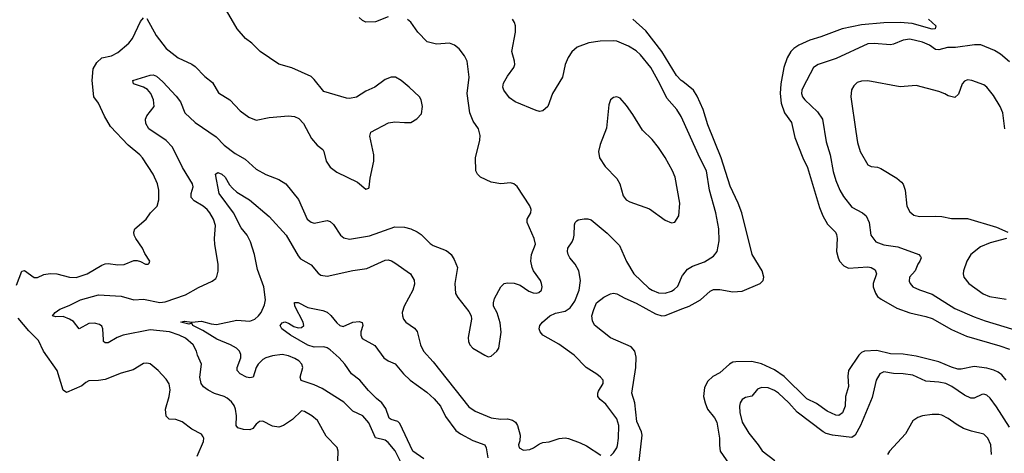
# Model space of a CAD drawing. Header units: inches. Extents: x 2134017 to 2292458, y 756222 to 916513.
# Tile 224 of 256: x 2185880 to 2191998, y 893317 to 896008. Entities that reach past the tile are written whole.
import ezdxf

# ---------------------------------------------------------------- set-up
doc = ezdxf.new("R2010")
doc.units = ezdxf.units.IN
doc.header["$MEASUREMENT"] = 0
doc.layers.add('C1889', color=7, linetype='Continuous')
doc.layers.add('C1899', color=7, linetype='Continuous')

msp = doc.modelspace()

# ---------------------------------------------------------------- linework, layer by layer
at = {"layer": 'C1889', "color": 5}
for points, elevation in [([(2186670, 896016), (2186727.2, 895910), (2186790, 895828.7), (2186863.8, 895770), (2186950, 895731.8), (2186970, 895717.6), (2187030, 895654.4), (2187076.9, 895616.9), (2187114.6, 895554.6), (2187184.9, 895510), (2187250, 895443.1), (2187302.9, 895402.9), (2187350, 895384), (2187430, 895400.2), (2187550.4, 895410.4), (2187586.7, 895406.7), (2187614.4, 895394.4), (2187643.4, 895363.4), (2187693.4, 895270), (2187728.8, 895228.8), (2187763.1, 895203.1), (2187770.4, 895190), (2187784.4, 895130), (2187810, 895093.4), (2187850, 895061.6), (2187978.8, 894998.8), (2188030, 894956), (2188050, 894962), (2188052, 894968), (2188056.6, 895023.4), (2188080.9, 895130), (2188079.5, 895170), (2188054.8, 895285.2), (2188061.2, 895310), (2188171.5, 895368.5), (2188210, 895374.4), (2188270, 895368.8), (2188310, 895370.5), (2188347.9, 895392.1), (2188375.9, 895424.1), (2188383.7, 895470), (2188375.1, 895510), (2188363.7, 895530), (2188300.9, 895590), (2188250, 895629.6), (2188214, 895650), (2188188.6, 895651.4), (2188150, 895637), (2188086.8, 895590), (2188030, 895563.7), (2187972.5, 895527.5), (2187930, 895519.5), (2187910, 895520.7), (2187770, 895562), (2187710, 895637.2), (2187690, 895655.1), (2187570, 895709.6), (2187490, 895731.6), (2187374, 895810), (2187322, 895862), (2187283, 895890), (2187231.5, 895950), (2187150, 896089.2)], 380), ([(2185859.7, 894360.3), (2185892.3, 894447.7), (2185910, 894450.7), (2185970, 894408.4), (2185990, 894408.4), (2186030, 894426.7), (2186070, 894432), (2186110, 894431), (2186190, 894410.2), (2186230, 894408.1), (2186298.7, 894430), (2186390, 894485.2), (2186410, 894491.7), (2186430, 894494.6), (2186490, 894487), (2186528.7, 894488.7), (2186590, 894512.7), (2186610, 894513.4), (2186630, 894508), (2186662, 894490), (2186678, 894490), (2186684, 894496), (2186689, 894510), (2186657, 894557), (2186643.7, 894590), (2186602, 894650), (2186592, 894670), (2186589.5, 894690), (2186595.1, 894710), (2186666, 894770), (2186692.7, 894810), (2186734, 894850), (2186745.1, 894890), (2186744, 894950), (2186735.4, 894990), (2186709.7, 895050), (2186643.1, 895150), (2186625.4, 895170), (2186554.5, 895230), (2186444.3, 895344.3), (2186407.1, 895410), (2186369.9, 895489.9), (2186340.5, 895530), (2186329.8, 895630), (2186336.9, 895703.1), (2186358.2, 895741.8), (2186390, 895770.2), (2186450, 895784.4), (2186490, 895804), (2186558.1, 895861.8), (2186580.9, 895890), (2186630, 895997.3), (2186650, 896018.8)], 380), ([(2187856.9, 893270), (2187858.4, 893330), (2187853.3, 893353.3), (2187783.6, 893423.6), (2187730, 893519.5), (2187695.1, 893550), (2187650, 893577), (2187630, 893579.3), (2187574.1, 893525.9), (2187519.1, 893490), (2187490, 893479.7), (2187450, 893485.4), (2187390, 893515.6), (2187370, 893513.3), (2187350, 893496.9), (2187329.2, 893470.8), (2187310, 893462), (2187270, 893464.2), (2187235.1, 893475.1), (2187225.8, 893490), (2187226.9, 893550), (2187220.3, 893590), (2187212.4, 893612.4), (2187195.8, 893635.8), (2187170, 893659.8), (2187150, 893669.8), (2187090, 893687.1), (2187050, 893708.7), (2187022, 893730), (2187006.9, 893750), (2186998.7, 893790), (2187009.7, 893870), (2186984.9, 893924.9), (2186978.5, 893950), (2186957.6, 893990), (2186910, 894030.9), (2186870.8, 894050), (2186810, 894069.9), (2186690, 894083.7), (2186523, 894050), (2186484.8, 894035.2), (2186430, 894002), (2186410, 894001.6), (2186401.6, 894010), (2186400.1, 894020.1), (2186397.4, 894090), (2186390, 894106), (2186376.2, 894116.2), (2186344.4, 894124.4), (2186310, 894122.7), (2186250, 894088.3), (2186213.8, 894133.8), (2186190, 894148.3), (2186150, 894164.8), (2186104.5, 894164.5), (2186083.7, 894170), (2186100.5, 894190), (2186130, 894210.2), (2186186.7, 894233.3), (2186258.4, 894270), (2186370, 894299.7), (2186510, 894291.8), (2186590, 894269.2), (2186650, 894274), (2186750, 894253.6), (2186783.4, 894256.6), (2186910, 894300.3), (2186990, 894346.7), (2187075.9, 894384.1), (2187097.6, 894402.4), (2187105.1, 894414.9), (2187113.3, 894446.7), (2187113, 894490), (2187092.7, 894612.7), (2187089.8, 894650), (2187095.7, 894730), (2187085, 894770), (2187061.8, 894810), (2187044.5, 894830), (2187019.7, 894850), (2186963.3, 894883.3), (2186944.9, 894904.9), (2186945.2, 894930), (2186956.8, 894970), (2186953.6, 894990), (2186892, 895090), (2186830, 895216.8), (2186790, 895258.4), (2186682.8, 895330), (2186663.3, 895363.3), (2186662.5, 895390), (2186669.8, 895410.2), (2186715.8, 895470), (2186710.8, 895510), (2186694.6, 895550), (2186674.7, 895574.7), (2186650, 895589), (2186586, 895610), (2186582, 895630), (2186690, 895662.9), (2186710, 895664.7), (2186730, 895657.1), (2186770, 895622.3), (2186853.1, 895533.1), (2186878.3, 895498.3), (2186906.8, 895430), (2186970, 895370.2), (2187100, 895280), (2187150, 895228.1), (2187217.9, 895177.9), (2187281.4, 895141.4), (2187350, 895080.2), (2187410, 895047.7), (2187490, 895016.5), (2187533.7, 894990), (2187612.8, 894892.8), (2187666.4, 894770), (2187690, 894750.2), (2187710, 894745.4), (2187790, 894761.5), (2187810, 894754.9), (2187830, 894736.4), (2187872.9, 894670), (2187893.9, 894653.9), (2187930, 894645.4), (2188053, 894667), (2188210, 894723.1), (2188270, 894720.8), (2188310.2, 894710.2), (2188350, 894692), (2188375.2, 894675.2), (2188430, 894618), (2188450, 894606), (2188530, 894575.5), (2188545.1, 894565.1), (2188560.7, 894550), (2188579.9, 894519.9), (2188600.5, 894470), (2188584.4, 894370), (2188588.8, 894308.8), (2188602.9, 894282.9), (2188670, 894196), (2188684.9, 894170), (2188687.7, 894150), (2188665.5, 894034.5), (2188667.7, 894010), (2188676.3, 893990), (2188694.8, 893970), (2188770, 893924.9), (2188790, 893916.3), (2188810, 893918.8), (2188845.2, 893950), (2188858, 893970), (2188871.2, 894068.8), (2188866.2, 894126.2), (2188847.7, 894187.7), (2188823.7, 894230), (2188823.7, 894250), (2188830, 894278), (2188870, 894350.8), (2188890, 894370.4), (2188910, 894374.9), (2188953.1, 894373.1), (2188990, 894360.5), (2189043.4, 894323.4), (2189070, 894312.4), (2189090, 894310.4), (2189105.6, 894314.4), (2189122, 894330), (2189125.6, 894350), (2189123, 894370), (2189115.4, 894390), (2189072.8, 894450), (2189063.5, 894470), (2189055.4, 894510), (2189059.7, 894550), (2189085.4, 894614.6), (2189077.6, 894650), (2189033.7, 894750), (2189033.6, 894770), (2189056.3, 894810), (2189057.4, 894830), (2189050, 894852.3), (2188970, 894972.7), (2188950, 894989.4), (2188930, 894996.2), (2188870, 894989.7), (2188810, 895000.4), (2188743.7, 895030), (2188723.7, 895050), (2188714.5, 895070), (2188712.3, 895150), (2188739.3, 895260.7), (2188741.2, 895290), (2188729.9, 895329.9), (2188697.3, 895377.3), (2188677.1, 895430), (2188660.8, 895550), (2188671.8, 895651.8), (2188659.7, 895750), (2188643.7, 895783.7), (2188610, 895827), (2188580.9, 895850), (2188550, 895863), (2188470, 895856.3), (2188411.1, 895871.1), (2188353.6, 895930), (2188310, 895991.5), (2188290, 896008)], 360), ([(2188170, 896025.4), (2188090, 895994.7), (2188030, 895993), (2188010, 896002.4), (2187990, 896020.5)], 360), ([(2190000, 895384.3), (2189990, 895406.6), (2189962.7, 895450), (2189900, 895520), (2189857.4, 895610), (2189800.8, 895710), (2189737.4, 895790), (2189710, 895815.1), (2189663.1, 895843.1), (2189590, 895873.5), (2189570, 895877.4), (2189486.5, 895873.5), (2189415.9, 895864.1), (2189343.1, 895836.9), (2189310, 895809.2), (2189287.5, 895772.5), (2189270, 895728.7), (2189251.8, 895650), (2189190.3, 895550), (2189160.7, 895470), (2189130, 895442.7), (2189110, 895438), (2189090, 895444.5), (2188958.9, 895498.9), (2188923.1, 895523.1), (2188887.1, 895570), (2188882.6, 895590), (2188886.4, 895613.6), (2188910, 895657.3), (2188949.6, 895710), (2188957.4, 895730), (2188955.4, 895750), (2188937.2, 895810), (2188960.3, 895930), (2188960.3, 895970), (2188954.8, 895990), (2188941.3, 896010)], 340), ([(2190000, 895623.1), (2189990, 895631.2), (2189961.3, 895661.3), (2189869, 895810), (2189770, 895939.4), (2189690, 896012)], 320), ([(2188252.8, 893252.8), (2188212, 893332), (2188170, 893383.7), (2188150, 893397.7), (2188090, 893413.3), (2188050, 893505.4), (2188012, 893550), (2187950, 893577.2), (2187894.4, 893634.4), (2187758.6, 893718.6), (2187710, 893742.2), (2187629, 893769), (2187622.7, 893790), (2187639.1, 893850), (2187633.7, 893870), (2187614.3, 893890), (2187590, 893904.1), (2187550, 893920.7), (2187510, 893930.7), (2187450, 893922.3), (2187410, 893909.8), (2187390, 893898), (2187362, 893870), (2187349.5, 893850), (2187330, 893789.7), (2187310, 893784.2), (2187290, 893788.9), (2187249.7, 893810), (2187231.1, 893830), (2187230.9, 893850), (2187254.6, 893910), (2187254.4, 893930), (2187246.2, 893950), (2187226.9, 893970), (2187189.6, 893990), (2187104.1, 894024.1), (2187017.9, 894077.9), (2186955.6, 894110), (2186950, 894124), (2186930, 894118.4), (2186882, 894130), (2186903.6, 894136.4), (2186950, 894131), (2187010, 894137.4), (2187070, 894119.4), (2187103.6, 894116.4), (2187230, 894142.9), (2187310, 894135.8), (2187340.5, 894150), (2187364.4, 894170), (2187380.4, 894190), (2187401.5, 894238.5), (2187407.1, 894270), (2187397.5, 894350), (2187356.6, 894456.6), (2187338, 894550), (2187314.3, 894630), (2187292.9, 894670), (2187255.5, 894715.5), (2187208.7, 894810), (2187120.3, 894930), (2187096, 895050), (2187110, 895059.3), (2187136.4, 895050), (2187155.6, 895030), (2187182.6, 894982.6), (2187201.2, 894961.2), (2187230, 894938.2), (2187307.7, 894890), (2187430, 894787.2), (2187535.2, 894670), (2187610, 894541.6), (2187624.3, 894524.3), (2187690, 894486.4), (2187733.8, 894433.8), (2187750, 894422.6), (2187790, 894416.5), (2187950, 894452.2), (2188037.1, 894462.9), (2188150, 894514.3), (2188170, 894516.5), (2188190, 894511.3), (2188210, 894499.6), (2188308.9, 894430), (2188331.8, 894391.8), (2188334, 894366), (2188322, 894330), (2188268.1, 894230), (2188257.3, 894190), (2188257.7, 894170), (2188264.2, 894150), (2188279.5, 894130), (2188332.7, 894092.7), (2188350, 894072.7), (2188370.2, 893990), (2188389.2, 893950), (2188450, 893883.6), (2188670, 893604.2), (2188710, 893577.8), (2188810, 893536.5), (2188869, 893529), (2188910.2, 893530.2), (2188942.2, 893522.2), (2188960.4, 893510), (2188973.7, 893490), (2188988.8, 893430), (2188986.7, 893393.3), (2188979.1, 893370), (2188984, 893350), (2189010, 893336.3), (2189050, 893339.3), (2189073.2, 893350), (2189110, 893376.3), (2189130, 893383), (2189170, 893388.5), (2189231.1, 893408.9), (2189270, 893412), (2189290, 893408.8), (2189362.4, 893382.4), (2189402.4, 893362.4), (2189490, 893304.4)], 340), ([(2189550, 893300.7), (2189570, 893320.5), (2189589.7, 893350), (2189594.5, 893365.5), (2189600.3, 893410), (2189602.2, 893490), (2189590.8, 893530), (2189521, 893621), (2189487, 893650), (2189471.8, 893670), (2189471.6, 893690), (2189477.1, 893702.9), (2189506, 893750), (2189505.2, 893770), (2189489.3, 893790), (2189467, 893807), (2189398.7, 893850), (2189325.2, 893925.2), (2189230, 893993.3), (2189129.8, 894049.8), (2189114, 894070), (2189108.4, 894090), (2189112.6, 894110), (2189128.3, 894130), (2189174, 894170), (2189210, 894185.7), (2189270, 894199.4), (2189300.3, 894219.7), (2189330, 894261.1), (2189355.8, 894330), (2189364.7, 894390), (2189354, 894450), (2189331.1, 894491.1), (2189298.2, 894530), (2189287.3, 894550), (2189283.1, 894570), (2189286.6, 894590), (2189311.7, 894628.3), (2189320.4, 894650), (2189326, 894670), (2189326.3, 894733.7), (2189331.3, 894748.7), (2189340.8, 894759.2), (2189350, 894765.5), (2189387.5, 894772.5), (2189410, 894772.2), (2189430, 894766), (2189530, 894683.6), (2189606.2, 894606.2), (2189650, 894506.7), (2189696.8, 894430), (2189790, 894342.2), (2189810, 894328.2), (2189850, 894312.4), (2189890, 894311.4), (2189930, 894323.2), (2189946.7, 894333.3), (2189970, 894354.4), (2189998.7, 894421.3), (2190000, 894422.8)], 340), ([(2189727.9, 893250), (2189747.2, 893430), (2189743.9, 893450), (2189713.5, 893513.5), (2189701.8, 893630), (2189684.1, 893690), (2189708.7, 893850), (2189710, 893914), (2189701.2, 893950), (2189678.3, 893978.3), (2189550, 894033.7), (2189451.9, 894111.9), (2189438.8, 894138.8), (2189435.4, 894170), (2189446.6, 894210), (2189464.8, 894250), (2189510, 894286.5), (2189550, 894307.4), (2189570, 894310.2), (2189590, 894306.7), (2189639.1, 894279.1), (2189710, 894249.3), (2189830, 894182.6), (2189870, 894170.6), (2189890, 894171.3), (2190000, 894214.4)], 320), ([(2188390, 893282.7), (2188323.4, 893330), (2188241.7, 893501.7), (2188230, 893514.3), (2188187, 893527), (2188174.9, 893534.9), (2188154.9, 893594.9), (2188130, 893629.8), (2188096.3, 893656.3), (2188046.5, 893706.5), (2187994, 893770), (2187941.1, 893810), (2187900.8, 893870), (2187864, 893910), (2187810, 893958.3), (2187790, 893971.6), (2187770, 893976.7), (2187710, 893975.8), (2187670, 893988.5), (2187561.7, 894050), (2187509.5, 894090), (2187498.4, 894110), (2187510, 894127.3), (2187527.6, 894132.4), (2187550, 894124.6), (2187583.1, 894103.1), (2187610, 894094.9), (2187630, 894097), (2187645.6, 894110), (2187641.5, 894130), (2187589.8, 894230), (2187588.4, 894251.6), (2187610, 894251.8), (2187670, 894222.4), (2187763, 894203), (2187790, 894192.2), (2187812.4, 894172.4), (2187850, 894126), (2187870, 894110.4), (2187890, 894104.4), (2187950, 894131.3), (2187990, 894134.3), (2188008.4, 894128.4), (2188012.7, 894110), (2188000.3, 894070), (2187999.3, 894050), (2188007.3, 894030), (2188085.8, 893985.8), (2188143.2, 893910), (2188170, 893891.2), (2188212.9, 893872.9), (2188264.5, 893810), (2188306.2, 893770), (2188410, 893695.2), (2188455.4, 893655.4), (2188493.9, 893610), (2188525.2, 893545.2), (2188590, 893459), (2188618.3, 893438.3), (2188695.4, 893395.4), (2188770.1, 893370.1), (2188778.8, 893350), (2188788.4, 893288.4)], 320), ([(2186981.6, 893298.4), (2187022, 893390), (2187023.6, 893410), (2187019.7, 893419.7), (2187010, 893434.5), (2186950, 893466), (2186890, 893511.3), (2186850, 893525.7), (2186808.8, 893528.8), (2186790, 893546.6), (2186786.6, 893590), (2186808.9, 893670), (2186814.4, 893710), (2186808.8, 893748.8), (2186790, 893777.6), (2186740.5, 893830), (2186690, 893871.8), (2186670, 893876.2), (2186650, 893874), (2186585.3, 893834.7), (2186510, 893813), (2186410, 893775.6), (2186370, 893768.4), (2186310, 893765.6), (2186290, 893757), (2186265.1, 893734.9), (2186170, 893693.6), (2186149.1, 893709.1), (2186111.9, 893830), (2186028.2, 893950), (2185997.6, 894017.6), (2185937.2, 894077.2), (2185870, 894155.7)], 380)]:
    msp.add_lwpolyline(points, dxfattribs=dict(at, elevation=elevation))
at = {"layer": 'C1889', "color": 5, "elevation": 360}
msp.add_lwpolyline([(2189590, 895529.2), (2189570, 895525.2), (2189550.6, 895509.4), (2189541.1, 895478.9), (2189525.5, 895334.5), (2189486.1, 895233.9), (2189475.8, 895190), (2189482.6, 895150), (2189516.9, 895096.9), (2189590, 895022), (2189609.1, 894989.1), (2189630, 894914), (2189648.5, 894890), (2189670, 894878), (2189793.3, 894833.3), (2189890, 894764), (2189930, 894747.3), (2189950, 894751), (2189975.1, 894790), (2189982.4, 894870), (2189952.8, 895030), (2189936.9, 895070), (2189891.5, 895151.5), (2189850, 895214.5), (2189810, 895265.1), (2189750, 895322), (2189690, 895419.5), (2189650, 895475.1), (2189610, 895521.2)], close=True, dxfattribs=at)
at = {"layer": 'C1899', "color": 5}
for points, elevation in [([(2191527.7, 896010), (2191573.4, 895970), (2191568, 895952), (2191550.1, 895949.9), (2191424.9, 895984.9), (2191350, 895990.4), (2191250, 895988.5), (2191110, 895975.5), (2190990, 895951.6), (2190858.2, 895901.8), (2190790, 895881.1), (2190720.7, 895850), (2190690, 895829.9), (2190670.8, 895810), (2190649.1, 895770), (2190628.6, 895710), (2190608.8, 895610), (2190605, 895550), (2190611.3, 895490), (2190632.7, 895430), (2190676.5, 895370), (2190696.9, 895276.9), (2190745, 895150), (2190775.1, 895090), (2190850, 894842), (2190870.2, 894790), (2190899.6, 894739.7), (2190949, 894690), (2190955.4, 894675.4), (2190959.4, 894650), (2190955.7, 894570), (2190965, 894530), (2190974.5, 894510), (2191001, 894481), (2191030, 894465.7), (2191150, 894473.4), (2191170.6, 894470), (2191195.3, 894455.3), (2191203.6, 894430), (2191183.6, 894370), (2191182, 894350), (2191196.5, 894310), (2191210.3, 894290), (2191233.1, 894273.2), (2191330, 894217.1), (2191410, 894188.6), (2191510, 894166.5), (2191550, 894153.1), (2191670, 894085.3), (2191763.7, 894043.7), (2191970, 893983.8), (2192030, 893962)], 320), ([(2192030, 895745.8), (2191974.2, 895794.2), (2191936.3, 895816.3), (2191851.1, 895851.1), (2191812.7, 895852.7), (2191694.5, 895834.5), (2191645.7, 895834.3), (2191590, 895820.3), (2191570, 895823.1), (2191532.4, 895850), (2191490, 895868.4), (2191410, 895886.1), (2191370, 895881.1), (2191310, 895856.2), (2191290, 895852.4), (2191190, 895860.2), (2191150, 895858), (2190952.8, 895767.2), (2190842, 895730), (2190812.4, 895710), (2190748.4, 895590), (2190739.7, 895570), (2190738, 895550), (2190743.8, 895530), (2190757.6, 895510), (2190836.4, 895436.4), (2190867.9, 895390), (2190891.2, 895250), (2190916.3, 895170), (2190933.7, 895066.3), (2190951, 895010), (2190976, 894950), (2190998.4, 894910), (2191050, 894845.2), (2191116.4, 894810), (2191139.6, 894790), (2191157.8, 894750), (2191169, 894670), (2191200.4, 894630), (2191250, 894610.2), (2191337.2, 894597.2), (2191467.7, 894550), (2191478, 894538), (2191481.3, 894530), (2191473.7, 894510), (2191460.3, 894490), (2191444.2, 894450), (2191408.5, 894410), (2191406, 894386), (2191412.4, 894370), (2191430.5, 894350), (2191470, 894330.2), (2191550, 894304.1), (2191690, 894214.7), (2191810, 894164), (2191878.8, 894138.8), (2192110, 894068)], 340), ([(2190000, 894214.4), (2190039.8, 894230), (2190078, 894250), (2190110.8, 894270), (2190170, 894322.3), (2190190, 894332.6), (2190230, 894333.5), (2190310, 894318.2), (2190370, 894322.6), (2190481, 894370), (2190499.4, 894390), (2190503.7, 894410), (2190493.4, 894450), (2190431.3, 894551.3), (2190366.1, 894810), (2190343.2, 894870), (2190294.3, 894974.3), (2190239.4, 895150), (2190155.4, 895355.4), (2190126.7, 895450), (2190090, 895532.4), (2190065.8, 895570), (2190000, 895623.1)], 320), ([(2192000.3, 895330), (2191989.7, 895430), (2191973, 895470), (2191930, 895537), (2191890, 895589.5), (2191870, 895603.6), (2191795.3, 895630), (2191770, 895634), (2191750, 895626.6), (2191735.5, 895610), (2191714.2, 895545.8), (2191690, 895525.2), (2191650, 895534.5), (2191628.5, 895548.5), (2191590, 895563), (2191450, 895598.3), (2191350, 895591.2), (2191150, 895628.4), (2191110, 895627.1), (2191083.1, 895616.9), (2191063.4, 895596.6), (2191048.2, 895571.8), (2191043.6, 895530), (2191074.4, 895314.4), (2191086.4, 895246.4), (2191103.1, 895190), (2191150, 895106.8), (2191170, 895096.3), (2191210, 895093), (2191230, 895084.9), (2191330, 895024.9), (2191359.9, 894999.9), (2191370, 894986.8), (2191382, 894950), (2191392.4, 894850), (2191410, 894816.3), (2191435.4, 894795.4), (2191470, 894786.3), (2191570, 894789.1), (2191610, 894786.5), (2191670, 894774), (2191770, 894773.4), (2191950, 894721.1), (2192018.8, 894690)], 360), ([(2190000, 894422.8), (2190030, 894458.7), (2190061.1, 894478.9), (2190135.2, 894504.8), (2190190, 894539.5), (2190213, 894570), (2190225.7, 894634.3), (2190223.8, 894710), (2190205, 894810), (2190166.5, 894950), (2190146.6, 895070), (2190105.2, 895150), (2190000, 895384.3)], 340), ([(2192011, 894650), (2191910, 894622.8), (2191850, 894598.5), (2191790.3, 894550), (2191764.9, 894510), (2191745.3, 894450), (2191742.4, 894430), (2191746.4, 894410), (2191777.1, 894370), (2191865.8, 894305.8), (2191906.8, 894290), (2192010, 894273.2)], 360), ([(2192010, 893771.1), (2191983, 893803), (2191960.4, 893820.4), (2191933.5, 893833.5), (2191890, 893846), (2191810, 893855.5), (2191730, 893839.1), (2191710, 893839.3), (2191670, 893850.5), (2191590, 893885.3), (2191450, 893919.6), (2191370, 893932.2), (2191290, 893935), (2191205.7, 893954.3), (2191130.1, 893949.9), (2191110, 893941.4), (2191093.5, 893926.5), (2191029.5, 893830.5), (2191025.1, 893794.9), (2191029.5, 893730.5), (2191010.7, 893670), (2191010, 893609.4), (2190992.8, 893567.2), (2190970, 893550.7), (2190950, 893553), (2190898.1, 893578.1), (2190830, 893625.8), (2190770, 893653.7), (2190630, 893792.3), (2190570, 893833.8), (2190490, 893871.9), (2190430, 893885.5), (2190330, 893885.2), (2190310, 893881.5), (2190290, 893870.7), (2190230, 893816.4), (2190187.1, 893792.9), (2190156.1, 893763.9), (2190135.2, 893724.8), (2190129.2, 893670), (2190138.4, 893630), (2190154, 893590), (2190196.3, 893536.3), (2190211.4, 893510), (2190229.2, 893410.8), (2190227.5, 893367.5), (2190232.6, 893330), (2190289, 893250)], 320), ([(2192030, 893479), (2191950, 893605.3), (2191910, 893659.8), (2191890, 893677.7), (2191870, 893684.4), (2191857.7, 893682.3), (2191810, 893658), (2191790, 893659.3), (2191750, 893677.3), (2191672.2, 893732.2), (2191633.6, 893750), (2191590, 893758.9), (2191510, 893765), (2191430, 893800.7), (2191368.7, 893810), (2191310, 893811.3), (2191250, 893822.4), (2191224.9, 893810), (2191201.8, 893770), (2191177, 893663), (2191104.9, 893490), (2191071.4, 893430), (2191050, 893414.5), (2190930, 893429.3), (2190890, 893440.5), (2190872.9, 893450), (2190711.7, 893571.7), (2190658.6, 893630), (2190593.8, 893690), (2190570, 893705.5), (2190530, 893722.2), (2190490, 893725.3), (2190464.3, 893715.7), (2190430, 893671.3), (2190390, 893662), (2190368.5, 893651.5), (2190356.5, 893630), (2190351.6, 893610), (2190354.7, 893570), (2190370, 893510.6), (2190410, 893442.4), (2190468.7, 893370), (2190492.3, 893332.3), (2190571.1, 893271.1)], 340), ([(2191918, 893310), (2191913.2, 893370), (2191895.1, 893410), (2191870, 893434.6), (2191793.1, 893453.1), (2191745.1, 893470), (2191697.9, 893497.9), (2191650, 893533.5), (2191610, 893553.5), (2191590, 893558.5), (2191550, 893557.7), (2191490.3, 893549.7), (2191460.6, 893539.4), (2191430, 893518), (2191383.2, 893436.8), (2191285.5, 893330), (2191272.7, 893310)], 360)]:
    msp.add_lwpolyline(points, dxfattribs=dict(at, elevation=elevation))

doc.saveas('drawing.dxf')
